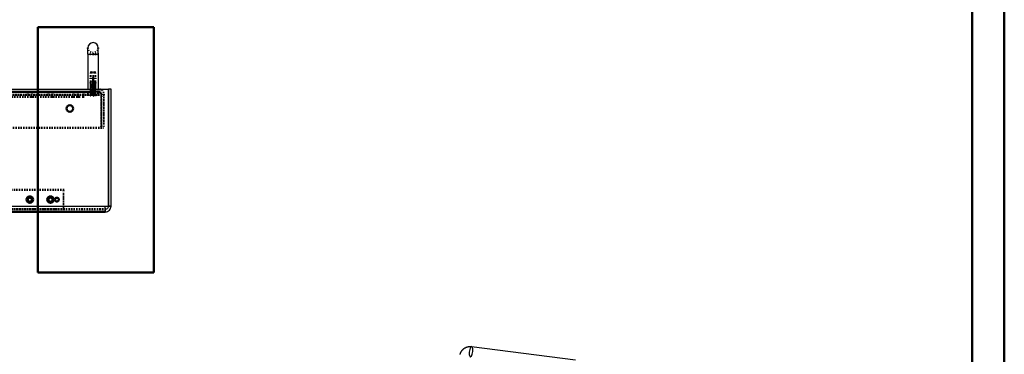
# Model space of a CAD drawing. Extents: x 3970 to 6010, y 1229 to 2654.
# Tile 15 of 17: x 5246 to 6010, y 1743 to 2002. Entities that reach past the tile are written whole.
import ezdxf

# ---------------------------------------------------------------- set-up
doc = ezdxf.new("R2010")
doc.units = 0
doc.header["$MEASUREMENT"] = 0
doc.linetypes.add('DOT', pattern=[2, 0.5, -1.5])
doc.linetypes.add('STRICHPUNKT2', pattern=[18.5, 10, -4, 0.5, -4])
doc.layers.get('0').update_dxf_attribs({"linetype": 'CONTINUOUS'})
doc.layers.add('LE_ALL', color=7, linetype='CONTINUOUS', lineweight=50)

msp = doc.modelspace()

# ---------------------------------------------------------------- linework, layer by layer
for p, q in [((5299.28, 1974.94), (5299.28, 1979.94)), ((5307.28, 1974.94), (5307.28, 1979.94)), ((5299.28, 1974.94), (5307.28, 1974.94)), ((5307.28, 1974.94), (5307.28, 1947.94)), ((4889.29, 1947.94), (5315.18, 1947.94)), ((5315.18, 1857.44), (5315.18, 1947.94)), ((4972.67, 1857.44), (5312.78, 1857.44)), ((4972.67, 1857.44), (5315.18, 1857.44)), ((4972.67, 1852.94), (5312.78, 1852.94)), ((5312.78, 1853.28), (5312.78, 1854.25)), ((5312.78, 1852.94), (5312.78, 1853.28)), ((5596.79, 1748.69), (5677.24, 1738.55))]:
    msp.add_line(p, q)
for points in [[(5299.28, 1974.94), (5299.28, 1947.94), (5307.28, 1947.94)], [(5317.28, 1857.44), (5317.28, 1947.94), (5315.28, 1947.94), (5315.28, 1857.44), (5317.28, 1857.44)], [(5312.78, 1854.25), (5312.78, 1855.71), (5312.78, 1857.44)], [(5587.84, 1742.55), (5587.9, 1742.79), (5587.96, 1743.02), (5587.98, 1743.06), (5588.05, 1743.28), (5588.13, 1743.51), (5588.21, 1743.73), (5588.3, 1743.95), (5588.32, 1743.99), (5588.42, 1744.2), (5588.52, 1744.42), (5588.63, 1744.63), (5588.75, 1744.83), (5588.77, 1744.86), (5588.89, 1745.06), (5589.02, 1745.26), (5589.16, 1745.45), (5589.3, 1745.64), (5589.31, 1745.66), (5589.46, 1745.84), (5589.61, 1746.02), (5589.77, 1746.2), (5589.93, 1746.37), (5589.95, 1746.39), (5590.12, 1746.55), (5590.29, 1746.71), (5590.34, 1746.76), (5590.52, 1746.91), (5590.7, 1747.06), (5590.89, 1747.2), (5591.08, 1747.33), (5591.11, 1747.36), (5591.31, 1747.49), (5591.51, 1747.61), (5591.71, 1747.73), (5591.82, 1747.79), (5591.94, 1747.85), (5592.15, 1747.96), (5592.36, 1748.05), (5592.58, 1748.15), (5592.7, 1748.2), (5592.82, 1748.24), (5593.05, 1748.32), (5593.27, 1748.39), (5593.5, 1748.46), (5593.73, 1748.52), (5593.76, 1748.53), (5593.99, 1748.58), (5594.22, 1748.62), (5594.46, 1748.66), (5594.7, 1748.7), (5594.73, 1748.7), (5594.97, 1748.72), (5595.21, 1748.74), (5595.45, 1748.75), (5595.69, 1748.76), (5595.72, 1748.76), (5595.97, 1748.75), (5596.21, 1748.74), (5596.45, 1748.72), (5596.7, 1748.7), (5596.73, 1748.7), (5596.79, 1748.69)]]:
    msp.add_lwpolyline(points)
msp.add_lwpolyline([(5312.78, 1852.94, 0.098491), (5314.5, 1853.28, 0.098491), (5315.96, 1854.25, 0.098491), (5316.94, 1855.71, 0.098491), (5317.28, 1857.44), (5315.28, 1857.44, -0.098491), (5315.09, 1856.48, -0.098491), (5314.55, 1855.67, -0.098491), (5313.74, 1855.13, -0.098491), (5312.78, 1854.94), (5312.78, 1852.94)], format="xyb")
msp.add_arc((5303.28, 1979.94), 4, 0, 180)
for start_param, end_param in [(1.932163, 5.073756), (5.073756, 8.215349)]:
    msp.add_ellipse((5596.29, 1744.72), major_axis=(-0.5, -3.97), ratio=0.333333, start_param=start_param, end_param=end_param)
at = {"layer": 'LE_ALL', "color": 4}
for p, q in [((5260.48, 1806.01), (5260.48, 1996.01)), ((5260.48, 1996.01), (5350.48, 1996.01)), ((5350.48, 1996.01), (5350.48, 1806.01)), ((5350.48, 1806.01), (5260.48, 1806.01))]:
    msp.add_line(p, q, dxfattribs=at)
at = {"layer": 'LE_ALL', "color": 1, "linetype": 'DOT'}
for p, q in [((5307.28, 1974.94), (5299.28, 1974.94)), ((5307.28, 1974.94), (5307.28, 1974.94)), ((5305.28, 1957.94), (5301.28, 1957.94)), ((5301.28, 1947.94), (5301.28, 1957.94)), ((5301.28, 1957.94), (5305.28, 1957.94)), ((5301.28, 1947.94), (5301.28, 1957.94)), ((5301.59, 1960.74), (5303.28, 1961.71)), ((5301.59, 1960.74), (5304.97, 1960.74)), ((5301.59, 1957.94), (5301.59, 1960.74)), ((5304.97, 1960.74), (5301.59, 1960.74)), ((5301.59, 1947.94), (5301.59, 1957.94)), ((5304.97, 1947.94), (5304.97, 1957.94)), ((5305.28, 1957.94), (5305.28, 1957.94)), ((5305.28, 1947.94), (5305.28, 1957.94)), ((5305.28, 1947.94), (5305.28, 1957.94)), ((5273.69, 1945.94), (5273.69, 1947.94)), ((5276.28, 1947.94), (5276.28, 1947.94)), ((5276.28, 1945.94), (5276.28, 1947.94)), ((5288.13, 1945.94), (5288.13, 1947.94)), ((5291.43, 1945.94), (5291.43, 1947.94)), ((5301.18, 1945.94), (5301.18, 1947.94)), ((5301.28, 1953.94), (5305.28, 1953.94)), ((5301.28, 1946.55), (5301.28, 1953.94)), ((5301.28, 1946.55), (5301.71, 1947.34)), ((5301.71, 1947.34), (5301.71, 1953.94)), ((5304.85, 1947.34), (5301.71, 1947.34)), ((5301.71, 1947.34), (5304.85, 1947.34)), ((5304.85, 1947.34), (5301.71, 1947.34)), ((5304.85, 1947.34), (5304.85, 1953.94)), ((5305.28, 1946.55), (5304.85, 1947.34)), ((5305.28, 1946.55), (5304.85, 1947.34)), ((5305.28, 1946.55), (5305.28, 1953.94)), ((5305.38, 1945.94), (5305.38, 1947.94)), ((5307.28, 1947.94), (5307.28, 1947.94)), ((5307.28, 1947.94), (5307.28, 1947.59)), ((5307.28, 1947.94), (5307.28, 1947.94)), ((5315.18, 1947.94), (5315.18, 1947.94)), ((5315.18, 1947.94), (5315.18, 1947.94)), ((5315.28, 1947.94), (5315.28, 1947.94)), ((5317.28, 1947.94), (5317.28, 1947.94)), ((4900.28, 1945.94), (5307.28, 1945.94)), ((5307.28, 1945.94), (4900.28, 1945.94)), ((4900.28, 1945.94), (5307.28, 1945.94)), ((5307.28, 1943.44), (4900.28, 1943.44)), ((5164.78, 1945.94), (5295.78, 1945.94)), ((5164.78, 1941.94), (5295.78, 1941.94)), ((5252.68, 1941.94), (5252.68, 1945.94)), ((5255.88, 1941.94), (5255.88, 1945.94)), ((5268.68, 1941.94), (5268.68, 1945.94)), ((5271.88, 1941.94), (5271.88, 1945.94)), ((5273.69, 1945.94), (5273.69, 1945.94)), ((5276.28, 1945.94), (5276.28, 1945.94)), ((5288.13, 1941.94), (5288.13, 1945.94)), ((5291.43, 1941.94), (5291.43, 1945.94)), ((5295.78, 1945.94), (5295.78, 1945.94)), ((5295.78, 1945.94), (5295.78, 1945.94)), ((5295.78, 1941.94), (5295.78, 1945.94)), ((5295.78, 1941.94), (5295.78, 1941.94)), ((5295.78, 1941.94), (5295.78, 1941.94)), ((5299.28, 1945.94), (5299.28, 1944.21)), ((5307.28, 1945.94), (5299.28, 1945.94)), ((5299.28, 1944.21), (5307.28, 1944.21)), ((5307.28, 1944.21), (5299.28, 1944.21)), ((5301.08, 1943.22), (5301.62, 1943.55)), ((5301.66, 1943.55), (5301.11, 1943.22)), ((5301.28, 1946.55), (5301.28, 1945.94)), ((5301.62, 1943.55), (5302.14, 1944.6)), ((5301.66, 1943.55), (5301.62, 1943.55)), ((5301.66, 1943.55), (5301.66, 1943.55)), ((5302.14, 1944.6), (5303.28, 1945.21)), ((5302.2, 1944.6), (5302.14, 1944.6)), ((5302.2, 1944.6), (5302.2, 1944.6)), ((5302.91, 1944.93), (5302.91, 1944.93)), ((5303.65, 1944.6), (5302.91, 1944.6)), ((5302.91, 1944.6), (5302.91, 1943.55)), ((5302.91, 1943.22), (5302.91, 1943.55)), ((5303.65, 1943.55), (5302.91, 1943.55)), ((5302.91, 1943.22), (5302.91, 1943.22)), ((5304.43, 1944.6), (5303.28, 1945.21)), ((5303.65, 1943.55), (5303.65, 1944.6)), ((5303.65, 1944.6), (5303.65, 1944.6)), ((5303.65, 1944.6), (5303.65, 1944.6)), ((5303.65, 1943.55), (5303.65, 1943.22)), ((5303.65, 1943.55), (5303.65, 1943.55)), ((5303.65, 1943.55), (5303.65, 1943.55)), ((5303.65, 1943.22), (5303.65, 1943.22)), ((5304.94, 1943.55), (5304.43, 1944.6)), ((5304.43, 1944.6), (5304.43, 1944.6)), ((5304.94, 1943.55), (5304.9, 1943.55)), ((5305.45, 1943.22), (5304.9, 1943.55)), ((5305.48, 1943.22), (5304.94, 1943.55)), ((5304.94, 1943.55), (5304.94, 1943.55)), ((5305.28, 1946.55), (5305.28, 1945.94)), ((5307.28, 1945.94), (5307.28, 1945.94)), ((5307.28, 1945.94), (5307.28, 1945.94)), ((5307.28, 1945.16), (5307.28, 1943.44)), ((5307.28, 1943.44), (5307.28, 1943.44)), ((5307.28, 1943.44), (5307.28, 1943.44)), ((5309.68, 1943.44), (5309.68, 1943.44)), ((5309.68, 1943.44), (5309.68, 1943.44)), ((5309.68, 1943.44), (5309.68, 1917.94)), ((5309.78, 1943.44), (5309.78, 1943.44)), ((5309.78, 1943.44), (5309.78, 1943.44)), ((5311.78, 1943.44), (5311.78, 1943.44)), ((5311.78, 1943.44), (5311.78, 1943.44)), ((5317.28, 1935.44), (5315.28, 1935.44)), ((5317.28, 1930.44), (5315.28, 1930.44)), ((5309.68, 1917.94), (4897.88, 1917.94)), ((5309.68, 1917.94), (5309.68, 1917.94)), ((5309.68, 1917.94), (5309.68, 1917.94)), ((5309.78, 1917.94), (5309.78, 1917.94)), ((5311.78, 1917.94), (5311.78, 1917.94)), ((5315.28, 1889.44), (5315.28, 1889.44)), ((5315.28, 1889.44), (5315.28, 1889.44)), ((5315.28, 1889.44), (5315.28, 1889.44)), ((5317.28, 1889.44), (5315.28, 1889.44)), ((5317.28, 1889.44), (5317.28, 1889.44)), ((5280.28, 1869.94), (5280.28, 1869.94)), ((5280.28, 1869.94), (5280.28, 1869.94)), ((5315.28, 1864.44), (5315.28, 1864.44)), ((5317.28, 1864.44), (5315.28, 1864.44)), ((5317.28, 1864.44), (5317.28, 1864.44)), ((5317.28, 1864.44), (5317.28, 1864.44)), ((5317.28, 1864.44), (5317.28, 1864.44)), ((5312.78, 1857.44), (5312.78, 1857.44)), ((5312.78, 1857.44), (5312.78, 1857.44)), ((5315.18, 1857.44), (5315.18, 1857.44)), ((5315.18, 1857.44), (5315.18, 1857.44)), ((5315.28, 1857.44), (5315.28, 1857.44)), ((5315.28, 1857.44), (5315.28, 1857.44)), ((5317.28, 1857.44), (5317.28, 1857.44)), ((5317.28, 1857.44), (5317.28, 1857.44)), ((5312.78, 1854.94), (4972.67, 1854.94)), ((4972.67, 1854.94), (5312.78, 1854.94)), ((5312.78, 1854.94), (4972.67, 1854.94)), ((5280.28, 1854.94), (5280.28, 1854.94)), ((5280.28, 1854.94), (5280.28, 1854.94)), ((5312.78, 1854.94), (5312.78, 1854.94)), ((5312.78, 1854.94), (5312.78, 1854.94)), ((5312.78, 1852.94), (5312.78, 1852.94)), ((5312.78, 1852.94), (5312.78, 1852.94))]:
    msp.add_line(p, q, dxfattribs=at)
at = {"layer": 'LE_ALL', "color": 1, "linetype": 'STRICHPUNKT2'}
msp.add_line((5303.28, 1946.94), (5303.28, 1962.89), dxfattribs=at)
msp.add_line((5303.28, 1946.94), (5303.28, 1962.89), dxfattribs=at)
at = {"layer": 'LE_ALL'}
for p, q in [((4972.67, 1852.94), (5312.78, 1852.94)), ((5312.78, 1854.25), (5312.78, 1854.25)), ((5312.78, 1853.28), (5312.78, 1853.28))]:
    msp.add_line(p, q, dxfattribs=at)
at = {"layer": 'LE_ALL', "color": 10}
for points in [[(3969.79, 1228.92), (6009.79, 1228.92), (6009.79, 2653.92), (3969.79, 2653.92), (3969.79, 1228.92)], [(3994.79, 1253.92), (5984.79, 1253.92), (5984.79, 2628.92), (3994.79, 2628.92), (3994.79, 1253.92)]]:
    msp.add_lwpolyline(points, dxfattribs=at)
at = {"layer": 'LE_ALL', "color": 1, "linetype": 'DOT'}
for points in [[(5304.97, 1957.94), (5304.97, 1960.74), (5303.28, 1961.71)], [(5301.28, 1946.55), (5301.71, 1947.34), (5301.71, 1953.94)], [(5301.71, 1947.34), (5304.85, 1947.34), (5304.85, 1953.94)], [(5307.28, 1947.59), (5307.28, 1946.62), (5307.28, 1945.16)], [(5309.68, 1943.44), (4897.88, 1943.44), (4897.88, 1917.94)], [(5301.66, 1943.55), (5301.79, 1943.82), (5301.99, 1944.21), (5302.2, 1944.6)], [(5302.2, 1944.6), (5302.3, 1944.65), (5302.39, 1944.69), (5302.46, 1944.73), (5302.6, 1944.8), (5302.72, 1944.85), (5302.76, 1944.87), (5302.91, 1944.93), (5302.91, 1944.6)], [(5303.65, 1944.6), (5303.65, 1944.93), (5303.77, 1944.88), (5303.92, 1944.82), (5304.12, 1944.72), (5304.36, 1944.6)], [(5304.43, 1944.6), (5304.36, 1944.6), (5304.65, 1944.05), (5304.9, 1943.55)], [(5309.78, 1943.44), (5311.78, 1943.44), (5311.78, 1917.94), (5309.78, 1917.94), (5309.78, 1943.44)], [(5317.28, 1889.44), (5317.28, 1889.44), (5317.28, 1889.44)], [(5280.28, 1869.94), (5180.28, 1869.94), (5180.28, 1854.94), (5280.28, 1854.94), (5280.28, 1869.94)], [(5315.28, 1864.44), (5315.28, 1864.44), (5315.28, 1864.44)]]:
    msp.add_lwpolyline(points, dxfattribs=at)
for points in [[(5307.28, 1947.94, -0.098491), (5309, 1947.59, -0.098491), (5310.46, 1946.62, -0.098491), (5311.44, 1945.16, -0.098491), (5311.78, 1943.44), (5309.78, 1943.44, 0.098491), (5309.59, 1944.39, 0.098491), (5309.05, 1945.2, 0.098491), (5308.24, 1945.75, 0.098491), (5307.28, 1945.94), (5307.28, 1947.94)], [(5307.28, 1944.21, -0.079565), (5305.48, 1943.22), (5305.45, 1943.22, -0.071042), (5303.65, 1942.86), (5303.65, 1943.22), (5302.91, 1943.22), (5302.91, 1942.86, -0.071042), (5301.11, 1943.22), (5301.08, 1943.22, -0.079565), (5299.28, 1944.21)]]:
    msp.add_lwpolyline(points, format="xyb", dxfattribs=at)
at = {"layer": 'LE_ALL'}
for centre, radius in [((5285.28, 1932.94), 2.5), ((5254.28, 1862.44), 2.5), ((5254.28, 1862.44), 1.6), ((5270.28, 1862.44), 2.5), ((5270.28, 1862.44), 1.6), ((5275.28, 1862.44), 1.5)]:
    msp.add_circle(centre, radius, dxfattribs=at)
at = {"layer": 'LE_ALL', "color": 1, "linetype": 'DOT'}
msp.add_arc((5303.28, 1979.94), 4, 180, 0, dxfattribs=at)

doc.saveas('drawing.dxf')
